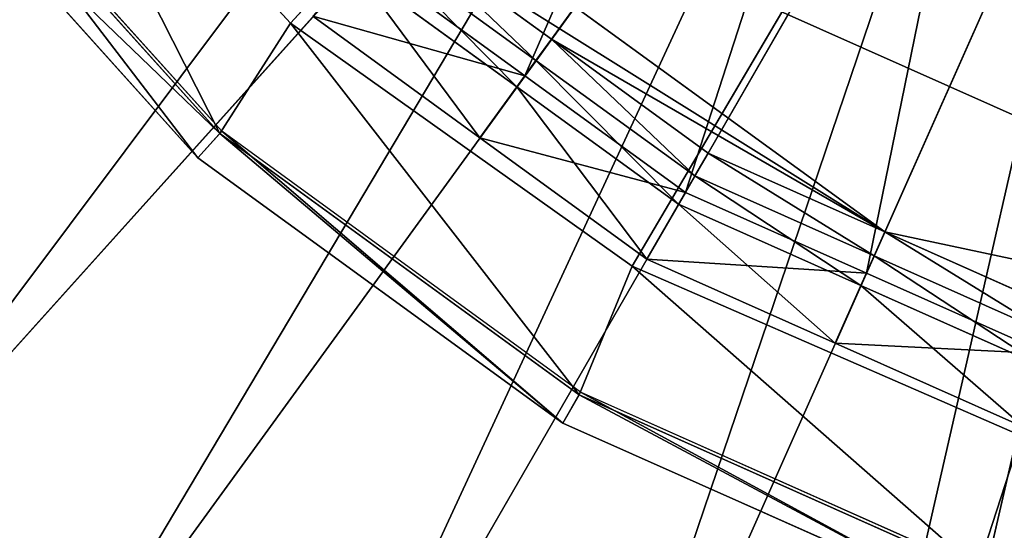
# Model space of a CAD drawing. Extents: x 0 to 22.9, y 0 to 20.5.
# Tile 148 of 233: x 16.789 to 17.27, y 6.114 to 6.364. Entities that reach past the tile are written whole.
import ezdxf

# ---------------------------------------------------------------- set-up
doc = ezdxf.new("R2010")
doc.units = 0
doc.header["$MEASUREMENT"] = 0
doc.layers.get('0').update_dxf_attribs({"color": 13, "linetype": 'CONTINUOUS'})
for name, color, linetype in [('CAST_IRON_-_PLATES_4', 27, 'CONTINUOUS'), ('GALVANIZED_METAL', 252, 'CONTINUOUS'), ('STAINLESS_STEEL', 251, 'CONTINUOUS')]:
    doc.layers.add(name, color=color, linetype=linetype)

# ---------------------------------------------------------------- blocks, each defined once
blk = doc.blocks.new('NGM5458UC_TRADECAD_DXF')
at = {"layer": 'CAST_IRON_-_PLATES_4', "color": 0}
for p, q in [((17.5815, 7.0801, 3.2704), (16.9211, 6.3621, 3.2704)), ((17.5815, 7.0801, 3.2704), (16.9211, 6.3621, 3.2704)), ((17.5815, 7.0801, 3.2704), (17.0881, 6.2434, 3.2704)), ((17.5815, 7.0801, 3.2704), (17.0881, 6.2434, 3.2704)), ((16.9211, 6.3621, 3.2704), (16.7831, 6.5122, 3.2704)), ((16.9211, 6.3621, 3.2704), (16.7831, 6.5122, 3.2704)), ((16.7412, 6.4695, 3.2069), (16.8865, 6.3081, 3.2069)), ((16.7412, 6.4695, 3.2069), (16.8865, 6.3081, 3.2069)), ((16.8875, 6.3093, 3.1434), (16.7424, 6.4704, 3.1434)), ((16.8758, 6.2963, 3.1434), (16.7283, 6.4602, 3.1434)), ((16.8758, 6.2963, 3.1434), (16.7283, 6.4602, 3.1434)), ((16.9211, 6.3621, 3.2704), (16.8865, 6.3081, 3.2069)), ((16.9211, 6.3621, 3.2704), (16.8865, 6.3081, 3.2069)), ((17.0881, 6.2434, 3.2704), (16.9211, 6.3621, 3.2704)), ((17.0881, 6.2434, 3.2704), (16.9211, 6.3621, 3.2704)), ((16.8758, 6.2963, 3.1434), (16.8875, 6.3093, 3.1434)), ((16.8758, 6.2963, 3.1434), (16.8875, 6.3093, 3.1434)), ((17.0629, 6.1818, 3.1434), (16.8875, 6.3093, 3.1434)), ((16.8865, 6.3081, 3.2069), (16.8758, 6.2963, 3.1434)), ((16.8865, 6.3081, 3.2069), (16.8758, 6.2963, 3.1434)), ((16.8865, 6.3081, 3.2069), (17.0622, 6.1805, 3.2069)), ((16.8865, 6.3081, 3.2069), (17.0622, 6.1805, 3.2069)), ((17.0542, 6.1667, 3.1434), (16.8758, 6.2963, 3.1434)), ((17.0542, 6.1667, 3.1434), (16.8758, 6.2963, 3.1434)), ((17.0881, 6.2434, 3.2704), (17.0622, 6.1805, 3.2069)), ((17.0881, 6.2434, 3.2704), (17.0622, 6.1805, 3.2069)), ((17.2765, 6.1613, 3.2704), (17.0881, 6.2434, 3.2704)), ((17.2765, 6.1613, 3.2704), (17.0881, 6.2434, 3.2704)), ((17.0542, 6.1667, 3.1434), (17.0629, 6.1818, 3.1434)), ((17.0542, 6.1667, 3.1434), (17.0629, 6.1818, 3.1434)), ((17.0622, 6.1805, 3.2069), (17.0542, 6.1667, 3.1434)), ((17.0622, 6.1805, 3.2069), (17.0542, 6.1667, 3.1434)), ((17.0622, 6.1805, 3.2069), (17.2605, 6.0922, 3.2069)), ((17.0622, 6.1805, 3.2069), (17.2605, 6.0922, 3.2069)), ((17.261, 6.0936, 3.1434), (17.0629, 6.1818, 3.1434)), ((17.2556, 6.0771, 3.1434), (17.0542, 6.1667, 3.1434)), ((17.2556, 6.0771, 3.1434), (17.0542, 6.1667, 3.1434)), ((17.2765, 6.1613, 3.2704), (17.2605, 6.0922, 3.2069)), ((17.2765, 6.1613, 3.2704), (17.2605, 6.0922, 3.2069))]:
    blk.add_line(p, q, dxfattribs=at)
at = {"layer": 'STAINLESS_STEEL', "color": 0}
for p, q in [((17.1573, 6.6154, 2.3976), (16.6764, 6.0813, 2.3976)), ((17.1573, 6.6154, 2.3976), (16.6764, 6.0813, 2.3976)), ((17.2104, 6.5768, 2.3976), (16.7903, 5.9986, 2.3976)), ((17.2104, 6.5768, 2.3976), (16.7903, 5.9986, 2.3976)), ((17.0357, 6.3363, 2.5488), (17.2104, 6.5768, 2.5309)), ((17.0357, 6.3363, 2.5488), (17.2104, 6.5768, 2.5309)), ((17.2635, 6.5382, 2.3976), (16.9042, 5.9158, 2.3976)), ((17.2635, 6.5382, 2.3976), (16.9042, 5.9158, 2.3976)), ((17.1141, 6.2794, 2.5488), (17.2635, 6.5382, 2.5309)), ((17.1141, 6.2794, 2.5488), (17.2635, 6.5382, 2.5309)), ((17.3235, 6.5115, 2.3976), (17.0328, 5.8586, 2.3976)), ((17.3235, 6.5115, 2.3976), (17.0328, 5.8586, 2.3976)), ((17.2026, 6.24, 2.5488), (17.3235, 6.5115, 2.5309)), ((17.2026, 6.24, 2.5488), (17.3235, 6.5115, 2.5309)), ((17.3835, 6.4848, 2.3976), (17.1614, 5.8013, 2.3976)), ((17.3835, 6.4848, 2.3976), (17.1614, 5.8013, 2.3976)), ((17.2116, 6.2601, 3.143), (16.9088, 6.4801, 3.143)), ((17.2116, 6.2601, 3.143), (16.9088, 6.4801, 3.143)), ((16.9721, 6.4098, 3.143), (17.0486, 6.3542, 3.143)), ((16.9721, 6.4098, 3.143), (17.0486, 6.3542, 3.143)), ((16.9635, 6.4002, 2.9088), (17.0411, 6.3439, 2.9088)), ((16.9635, 6.4002, 2.9088), (17.0411, 6.3439, 2.9088)), ((16.9635, 6.4002, 2.9767), (17.0411, 6.3439, 2.9767)), ((16.9635, 6.4002, 2.9767), (17.0411, 6.3439, 2.9767)), ((16.9573, 6.3933, 2.5488), (17.0357, 6.3363, 2.5488)), ((16.9573, 6.3933, 2.5488), (17.0357, 6.3363, 2.5488)), ((17.0317, 6.3309, 2.9088), (16.9528, 6.3883, 2.9088)), ((17.0317, 6.3309, 2.9088), (16.9528, 6.3883, 2.9088)), ((17.0137, 6.3061, 2.6043), (16.9321, 6.3654, 2.6043)), ((17.0137, 6.3061, 2.6043), (16.9321, 6.3654, 2.6043)), ((17.0411, 6.3439, 2.9767), (17.0486, 6.3542, 3.143)), ((17.0411, 6.3439, 2.9767), (17.0486, 6.3542, 3.143)), ((17.0486, 6.3542, 3.143), (17.1252, 6.2986, 3.143)), ((17.0486, 6.3542, 3.143), (17.1252, 6.2986, 3.143)), ((17.0486, 6.3542, 3.143), (17.2116, 6.2601, 3.143)), ((17.0486, 6.3542, 3.143), (17.2116, 6.2601, 3.143)), ((17.0317, 6.3309, 2.9088), (17.0411, 6.3439, 2.9088)), ((17.0317, 6.3309, 2.9088), (17.0411, 6.3439, 2.9088)), ((17.0411, 6.3439, 2.9088), (17.1187, 6.2875, 2.9088)), ((17.0411, 6.3439, 2.9088), (17.1187, 6.2875, 2.9088)), ((17.0411, 6.3439, 2.9088), (17.0411, 6.3439, 2.9767)), ((17.0411, 6.3439, 2.9767), (17.1187, 6.2875, 2.9767)), ((17.0411, 6.3439, 2.9088), (17.0411, 6.3439, 2.9767)), ((17.0411, 6.3439, 2.9767), (17.1187, 6.2875, 2.9767)), ((17.0357, 6.3363, 2.5488), (17.0137, 6.3061, 2.6043)), ((17.0357, 6.3363, 2.5488), (17.0137, 6.3061, 2.6043)), ((17.0357, 6.3363, 2.5488), (17.1141, 6.2794, 2.5488)), ((17.0357, 6.3363, 2.5488), (17.1141, 6.2794, 2.5488)), ((17.0137, 6.3061, 2.6043), (17.0317, 6.3309, 2.9088)), ((17.0137, 6.3061, 2.6043), (17.0317, 6.3309, 2.9088)), ((17.1107, 6.2736, 2.9088), (17.0317, 6.3309, 2.9088)), ((17.1107, 6.2736, 2.9088), (17.0317, 6.3309, 2.9088)), ((17.0953, 6.2468, 2.6043), (17.0137, 6.3061, 2.6043)), ((17.0953, 6.2468, 2.6043), (17.0137, 6.3061, 2.6043)), ((17.1187, 6.2875, 2.9767), (17.1252, 6.2986, 3.143)), ((17.1187, 6.2875, 2.9767), (17.1252, 6.2986, 3.143)), ((17.1252, 6.2986, 3.143), (17.2116, 6.2601, 3.143)), ((17.1252, 6.2986, 3.143), (17.2116, 6.2601, 3.143)), ((17.1107, 6.2736, 2.9088), (17.1187, 6.2875, 2.9088)), ((17.1107, 6.2736, 2.9088), (17.1187, 6.2875, 2.9088)), ((17.1187, 6.2875, 2.9088), (17.2064, 6.2485, 2.9088)), ((17.1187, 6.2875, 2.9088), (17.2064, 6.2485, 2.9088)), ((17.1187, 6.2875, 2.9088), (17.1187, 6.2875, 2.9767)), ((17.1187, 6.2875, 2.9767), (17.2064, 6.2485, 2.9767)), ((17.1187, 6.2875, 2.9088), (17.1187, 6.2875, 2.9767)), ((17.1187, 6.2875, 2.9767), (17.2064, 6.2485, 2.9767)), ((17.1141, 6.2794, 2.5488), (17.0953, 6.2468, 2.6043)), ((17.1141, 6.2794, 2.5488), (17.0953, 6.2468, 2.6043)), ((17.1141, 6.2794, 2.5488), (17.2026, 6.24, 2.5488)), ((17.1141, 6.2794, 2.5488), (17.2026, 6.24, 2.5488)), ((17.0953, 6.2468, 2.6043), (17.1107, 6.2736, 2.9088)), ((17.0953, 6.2468, 2.6043), (17.1107, 6.2736, 2.9088)), ((17.1999, 6.2339, 2.9088), (17.1107, 6.2736, 2.9088)), ((17.1999, 6.2339, 2.9088), (17.1107, 6.2736, 2.9088)), ((17.2064, 6.2485, 2.9767), (17.2116, 6.2601, 3.143)), ((17.2064, 6.2485, 2.9767), (17.2116, 6.2601, 3.143)), ((17.2116, 6.2601, 3.143), (17.298, 6.2217, 3.143)), ((17.5776, 6.1823, 3.143), (17.2116, 6.2601, 3.143)), ((17.5776, 6.1823, 3.143), (17.2116, 6.2601, 3.143)), ((17.2116, 6.2601, 3.143), (17.298, 6.2217, 3.143)), ((17.1874, 6.2058, 2.6043), (17.0953, 6.2468, 2.6043)), ((17.1874, 6.2058, 2.6043), (17.0953, 6.2468, 2.6043)), ((17.1999, 6.2339, 2.9088), (17.2064, 6.2485, 2.9088)), ((17.1999, 6.2339, 2.9088), (17.2064, 6.2485, 2.9088)), ((17.2064, 6.2485, 2.9088), (17.294, 6.2094, 2.9088)), ((17.2064, 6.2485, 2.9088), (17.294, 6.2094, 2.9088)), ((17.2064, 6.2485, 2.9088), (17.2064, 6.2485, 2.9767)), ((17.2064, 6.2485, 2.9767), (17.294, 6.2094, 2.9767)), ((17.2064, 6.2485, 2.9088), (17.2064, 6.2485, 2.9767)), ((17.2064, 6.2485, 2.9767), (17.294, 6.2094, 2.9767)), ((17.2026, 6.24, 2.5488), (17.1874, 6.2058, 2.6043)), ((17.2026, 6.24, 2.5488), (17.1874, 6.2058, 2.6043)), ((17.2026, 6.24, 2.5488), (17.2911, 6.2006, 2.5488)), ((17.2026, 6.24, 2.5488), (17.2911, 6.2006, 2.5488)), ((17.1874, 6.2058, 2.6043), (17.1999, 6.2339, 2.9088)), ((17.1874, 6.2058, 2.6043), (17.1999, 6.2339, 2.9088)), ((17.289, 6.1942, 2.9088), (17.1999, 6.2339, 2.9088)), ((17.289, 6.1942, 2.9088), (17.1999, 6.2339, 2.9088)), ((17.2795, 6.1648, 2.6043), (17.1874, 6.2058, 2.6043)), ((17.2795, 6.1648, 2.6043), (17.1874, 6.2058, 2.6043))]:
    blk.add_line(p, q, dxfattribs=at)
at = {"layer": 'CAST_IRON_-_PLATES_4', "color": 0}
mesh = blk.add_polyface(dxfattribs=at)
corners = [(17.5815, 7.0801, 3.2704), (16.9211, 6.3621, 3.2704), (16.7831, 6.5122, 3.2704)]
mesh.append_faces([[corners[k] for k in face] for face in [(0, 1, 2)]], dxfattribs={"color": 0})
mesh = blk.add_polyface(dxfattribs=at)
corners = [(17.5815, 7.0801, 3.2704), (17.0881, 6.2434, 3.2704), (16.9211, 6.3621, 3.2704)]
mesh.append_faces([[corners[k] for k in face] for face in [(0, 1, 2)]], dxfattribs={"color": 0})
mesh = blk.add_polyface(dxfattribs=at)
corners = [(17.5815, 7.0801, 3.2704), (17.2765, 6.1613, 3.2704), (17.0881, 6.2434, 3.2704)]
mesh.append_faces([[corners[k] for k in face] for face in [(0, 1, 2)]], dxfattribs={"color": 0})
mesh = blk.add_polyface(dxfattribs=at)
corners = [(16.7831, 6.5122, 3.2704), (16.8865, 6.3081, 3.2069), (16.7412, 6.4695, 3.2069), (16.9211, 6.3621, 3.2704)]
mesh.append_faces([[corners[k] for k in face] for face in [(0, 1, 2), (1, 0, 3)]], dxfattribs={"vtx0": -1, "color": 0})
mesh = blk.add_polyface(dxfattribs=at)
corners = [(16.8758, 6.2963, 3.1434), (16.7424, 6.4704, 3.1434), (16.7283, 6.4602, 3.1434), (16.8875, 6.3093, 3.1434)]
mesh.append_faces([[corners[k] for k in face] for face in [(0, 1, 2), (1, 0, 3)]], dxfattribs={"vtx0": -1, "color": 0})
mesh = blk.add_polyface(dxfattribs=at)
corners = [(16.7283, 6.4602, 3.1434), (16.8865, 6.3081, 3.2069), (16.8758, 6.2963, 3.1434), (16.7412, 6.4695, 3.2069)]
mesh.append_faces([[corners[k] for k in face] for face in [(0, 1, 2), (1, 0, 3)]], dxfattribs={"vtx0": -1, "color": 0})
mesh = blk.add_polyface(dxfattribs=at)
corners = [(16.9211, 6.3621, 3.2704), (17.0622, 6.1805, 3.2069), (16.8865, 6.3081, 3.2069), (17.0881, 6.2434, 3.2704)]
mesh.append_faces([[corners[k] for k in face] for face in [(0, 1, 2), (1, 0, 3)]], dxfattribs={"vtx0": -1, "color": 0})
mesh = blk.add_polyface(dxfattribs=at)
corners = [(17.0542, 6.1667, 3.1434), (16.8875, 6.3093, 3.1434), (16.8758, 6.2963, 3.1434), (17.0629, 6.1818, 3.1434)]
mesh.append_faces([[corners[k] for k in face] for face in [(0, 1, 2), (1, 0, 3)]], dxfattribs={"vtx0": -1, "color": 0})
mesh = blk.add_polyface(dxfattribs=at)
corners = [(16.8865, 6.3081, 3.2069), (17.0542, 6.1667, 3.1434), (16.8758, 6.2963, 3.1434), (17.0622, 6.1805, 3.2069)]
mesh.append_faces([[corners[k] for k in face] for face in [(0, 1, 2), (1, 0, 3)]], dxfattribs={"vtx0": -1, "color": 0})
mesh = blk.add_polyface(dxfattribs=at)
corners = [(17.0881, 6.2434, 3.2704), (17.2605, 6.0922, 3.2069), (17.0622, 6.1805, 3.2069), (17.2765, 6.1613, 3.2704)]
mesh.append_faces([[corners[k] for k in face] for face in [(0, 1, 2), (1, 0, 3)]], dxfattribs={"vtx0": -1, "color": 0})
mesh = blk.add_polyface(dxfattribs=at)
corners = [(17.2556, 6.0771, 3.1434), (17.0629, 6.1818, 3.1434), (17.0542, 6.1667, 3.1434), (17.261, 6.0936, 3.1434)]
mesh.append_faces([[corners[k] for k in face] for face in [(0, 1, 2), (1, 0, 3)]], dxfattribs={"vtx0": -1, "color": 0})
mesh = blk.add_polyface(dxfattribs=at)
corners = [(17.0622, 6.1805, 3.2069), (17.2556, 6.0771, 3.1434), (17.0542, 6.1667, 3.1434), (17.2605, 6.0922, 3.2069)]
mesh.append_faces([[corners[k] for k in face] for face in [(0, 1, 2), (1, 0, 3)]], dxfattribs={"vtx0": -1, "color": 0})
mesh = blk.add_polyface(dxfattribs=at)
corners = [(17.2765, 6.1613, 3.2704), (17.4729, 6.047, 3.2069), (17.2605, 6.0922, 3.2069), (17.4784, 6.1193, 3.2704)]
mesh.append_faces([[corners[k] for k in face] for face in [(0, 1, 2), (1, 0, 3)]], dxfattribs={"vtx0": -1, "color": 0})
at = {"layer": 'GALVANIZED_METAL', "color": 0}
mesh = blk.add_polyface(dxfattribs=at)
corners = [(22.2899, 0.579), (0.6671, 18.884), (0.6671, 0.9145), (22.2899, 18.884)]
mesh.append_faces([[corners[k] for k in face] for face in [(0, 1, 2), (1, 0, 3)]], dxfattribs={"vtx0": -1, "color": 0})
at = {"layer": 'STAINLESS_STEEL', "color": 0}
mesh = blk.add_polyface(dxfattribs=at)
corners = [(21.6292, 19.3988, 1.9807), (11.9903, 4.6529, 1.9807), (11.9903, 19.3993, 1.9807), (12.5652, 4.0947, 1.9807)]
mesh.append_faces([[corners[k] for k in face] for face in [(0, 1, 2), (1, 0, 3)]], dxfattribs={"vtx0": -1, "color": 0})
mesh = blk.add_polyface(dxfattribs=at)
corners = [(21.6292, 4.0947, 1.9807), (12.5652, 4.0947, 1.9807), (21.6292, 19.3988, 1.9807)]
mesh.append_faces([[corners[k] for k in face] for face in [(0, 1, 2)]], dxfattribs={"color": 0})
mesh = blk.add_polyface(dxfattribs=at)
corners = [(18.2463, 6.4801, 3.143), (17.5776, 6.1823, 3.143), (16.9088, 7.6844, 3.143), (17.9436, 6.2601, 3.143)]
mesh.append_faces([[corners[k] for k in face] for face in [(0, 1, 2), (1, 0, 3)]], dxfattribs={"vtx0": -1, "color": 0})
mesh = blk.add_polyface(dxfattribs=at)
corners = [(17.5776, 6.1823, 3.143), (16.9088, 6.4801, 3.143), (16.9088, 7.6844, 3.143), (17.2116, 6.2601, 3.143)]
mesh.append_faces([[corners[k] for k in face] for face in [(0, 1, 2), (1, 0, 3)]], dxfattribs={"vtx0": -1, "color": 0})
mesh = blk.add_polyface(dxfattribs=at)
corners = [(17.0366, 6.7699, 2.3976), (16.488, 6.2906, 2.3976), (16.4176, 6.4125, 2.3976), (17.0694, 6.713, 2.3976)]
mesh.append_faces([[corners[k] for k in face] for face in [(0, 1, 2), (1, 0, 3)]], dxfattribs={"vtx0": -1, "color": 0})
mesh = blk.add_polyface(dxfattribs=at)
corners = [(17.0694, 6.713, 2.3976), (16.5822, 6.1859, 2.3976), (16.488, 6.2906, 2.3976), (17.1133, 6.6642, 2.3976)]
mesh.append_faces([[corners[k] for k in face] for face in [(0, 1, 2), (1, 0, 3)]], dxfattribs={"vtx0": -1, "color": 0})
mesh = blk.add_polyface(dxfattribs=at)
corners = [(17.1133, 6.6642, 2.3976), (16.6764, 6.0813, 2.3976), (16.5822, 6.1859, 2.3976), (17.1573, 6.6154, 2.3976)]
mesh.append_faces([[corners[k] for k in face] for face in [(0, 1, 2), (1, 0, 3)]], dxfattribs={"vtx0": -1, "color": 0})
mesh = blk.add_polyface(dxfattribs=at)
corners = [(17.1573, 6.6154, 2.3976), (16.7903, 5.9986, 2.3976), (16.6764, 6.0813, 2.3976), (17.2104, 6.5768, 2.3976)]
mesh.append_faces([[corners[k] for k in face] for face in [(0, 1, 2), (1, 0, 3)]], dxfattribs={"vtx0": -1, "color": 0})
mesh = blk.add_polyface(dxfattribs=at)
corners = [(17.0357, 6.3363, 2.5488), (17.1573, 6.6154, 2.5309), (16.9573, 6.3933, 2.5488), (17.2104, 6.5768, 2.5309)]
mesh.append_faces([[corners[k] for k in face] for face in [(0, 1, 2), (1, 0, 3)]], dxfattribs={"vtx0": -1, "color": 0})
mesh = blk.add_polyface(dxfattribs=at)
corners = [(17.2104, 6.5768, 2.3976), (16.9042, 5.9158, 2.3976), (16.7903, 5.9986, 2.3976), (17.2635, 6.5382, 2.3976)]
mesh.append_faces([[corners[k] for k in face] for face in [(0, 1, 2), (1, 0, 3)]], dxfattribs={"vtx0": -1, "color": 0})
mesh = blk.add_polyface(dxfattribs=at)
corners = [(17.1141, 6.2794, 2.5488), (17.2104, 6.5768, 2.5309), (17.0357, 6.3363, 2.5488), (17.2635, 6.5382, 2.5309)]
mesh.append_faces([[corners[k] for k in face] for face in [(0, 1, 2), (1, 0, 3)]], dxfattribs={"vtx0": -1, "color": 0})
mesh = blk.add_polyface(dxfattribs=at)
corners = [(17.2635, 6.5382, 2.3976), (17.0328, 5.8586, 2.3976), (16.9042, 5.9158, 2.3976), (17.3235, 6.5115, 2.3976)]
mesh.append_faces([[corners[k] for k in face] for face in [(0, 1, 2), (1, 0, 3)]], dxfattribs={"vtx0": -1, "color": 0})
mesh = blk.add_polyface(dxfattribs=at)
corners = [(17.2026, 6.24, 2.5488), (17.2635, 6.5382, 2.5309), (17.1141, 6.2794, 2.5488), (17.3235, 6.5115, 2.5309)]
mesh.append_faces([[corners[k] for k in face] for face in [(0, 1, 2), (1, 0, 3)]], dxfattribs={"vtx0": -1, "color": 0})
mesh = blk.add_polyface(dxfattribs=at)
corners = [(17.3235, 6.5115, 2.3976), (17.1614, 5.8013, 2.3976), (17.0328, 5.8586, 2.3976), (17.3835, 6.4848, 2.3976)]
mesh.append_faces([[corners[k] for k in face] for face in [(0, 1, 2), (1, 0, 3)]], dxfattribs={"vtx0": -1, "color": 0})
mesh = blk.add_polyface(dxfattribs=at)
corners = [(17.2911, 6.2006, 2.5488), (17.3235, 6.5115, 2.5309), (17.2026, 6.24, 2.5488), (17.3835, 6.4848, 2.5309)]
mesh.append_faces([[corners[k] for k in face] for face in [(0, 1, 2), (1, 0, 3)]], dxfattribs={"vtx0": -1, "color": 0})
mesh = blk.add_polyface(dxfattribs=at)
corners = [(17.3835, 6.4848, 2.3976), (17.2991, 5.772, 2.3976), (17.1614, 5.8013, 2.3976), (17.4477, 6.4712, 2.3976)]
mesh.append_faces([[corners[k] for k in face] for face in [(0, 1, 2), (1, 0, 3)]], dxfattribs={"vtx0": -1, "color": 0})
mesh = blk.add_polyface(dxfattribs=at)
corners = [(17.2116, 6.2601, 3.143), (16.9721, 6.4098, 3.143), (16.9088, 6.4801, 3.143), (17.0486, 6.3542, 3.143)]
mesh.append_faces([[corners[k] for k in face] for face in [(0, 1, 2), (1, 0, 3)]], dxfattribs={"vtx0": -1, "color": 0})
mesh = blk.add_polyface(dxfattribs=at)
corners = [(16.9721, 6.4098, 3.143), (17.0411, 6.3439, 2.9767), (16.9635, 6.4002, 2.9767), (17.0486, 6.3542, 3.143)]
mesh.append_faces([[corners[k] for k in face] for face in [(0, 1, 2), (1, 0, 3)]], dxfattribs={"vtx0": -1, "color": 0})
mesh = blk.add_polyface(dxfattribs=at)
corners = [(16.9635, 6.4002, 2.9088), (17.0317, 6.3309, 2.9088), (16.9528, 6.3883, 2.9088), (17.0411, 6.3439, 2.9088)]
mesh.append_faces([[corners[k] for k in face] for face in [(0, 1, 2), (1, 0, 3)]], dxfattribs={"vtx0": -1, "color": 0})
mesh = blk.add_polyface(dxfattribs=at)
corners = [(16.9635, 6.4002, 2.9767), (17.0411, 6.3439, 2.9088), (16.9635, 6.4002, 2.9088), (17.0411, 6.3439, 2.9767)]
mesh.append_faces([[corners[k] for k in face] for face in [(0, 1, 2), (1, 0, 3)]], dxfattribs={"vtx0": -1, "color": 0})
mesh = blk.add_polyface(dxfattribs=at)
corners = [(16.9321, 6.3654, 2.6043), (17.0357, 6.3363, 2.5488), (16.9573, 6.3933, 2.5488), (17.0137, 6.3061, 2.6043)]
mesh.append_faces([[corners[k] for k in face] for face in [(0, 1, 2), (1, 0, 3)]], dxfattribs={"vtx0": -1, "color": 0})
mesh = blk.add_polyface(dxfattribs=at)
corners = [(16.9528, 6.3883, 2.9088), (17.0137, 6.3061, 2.6043), (16.9321, 6.3654, 2.6043), (17.0317, 6.3309, 2.9088)]
mesh.append_faces([[corners[k] for k in face] for face in [(0, 1, 2), (1, 0, 3)]], dxfattribs={"vtx0": -1, "color": 0})
mesh = blk.add_polyface(dxfattribs=at)
corners = [(17.0486, 6.3542, 3.143), (17.1187, 6.2875, 2.9767), (17.0411, 6.3439, 2.9767), (17.1252, 6.2986, 3.143)]
mesh.append_faces([[corners[k] for k in face] for face in [(0, 1, 2), (1, 0, 3)]], dxfattribs={"vtx0": -1, "color": 0})
mesh = blk.add_polyface(dxfattribs=at)
corners = [(17.2116, 6.2601, 3.143), (17.1252, 6.2986, 3.143), (17.0486, 6.3542, 3.143)]
mesh.append_faces([[corners[k] for k in face] for face in [(0, 1, 2)]], dxfattribs={"color": 0})
mesh = blk.add_polyface(dxfattribs=at)
corners = [(17.0411, 6.3439, 2.9088), (17.1107, 6.2736, 2.9088), (17.0317, 6.3309, 2.9088), (17.1187, 6.2875, 2.9088)]
mesh.append_faces([[corners[k] for k in face] for face in [(0, 1, 2), (1, 0, 3)]], dxfattribs={"vtx0": -1, "color": 0})
mesh = blk.add_polyface(dxfattribs=at)
corners = [(17.0411, 6.3439, 2.9767), (17.1187, 6.2875, 2.9088), (17.0411, 6.3439, 2.9088), (17.1187, 6.2875, 2.9767)]
mesh.append_faces([[corners[k] for k in face] for face in [(0, 1, 2), (1, 0, 3)]], dxfattribs={"vtx0": -1, "color": 0})
mesh = blk.add_polyface(dxfattribs=at)
corners = [(17.0137, 6.3061, 2.6043), (17.1141, 6.2794, 2.5488), (17.0357, 6.3363, 2.5488), (17.0953, 6.2468, 2.6043)]
mesh.append_faces([[corners[k] for k in face] for face in [(0, 1, 2), (1, 0, 3)]], dxfattribs={"vtx0": -1, "color": 0})
mesh = blk.add_polyface(dxfattribs=at)
corners = [(17.0317, 6.3309, 2.9088), (17.0953, 6.2468, 2.6043), (17.0137, 6.3061, 2.6043), (17.1107, 6.2736, 2.9088)]
mesh.append_faces([[corners[k] for k in face] for face in [(0, 1, 2), (1, 0, 3)]], dxfattribs={"vtx0": -1, "color": 0})
mesh = blk.add_polyface(dxfattribs=at)
corners = [(17.1252, 6.2986, 3.143), (17.2064, 6.2485, 2.9767), (17.1187, 6.2875, 2.9767), (17.2116, 6.2601, 3.143)]
mesh.append_faces([[corners[k] for k in face] for face in [(0, 1, 2), (1, 0, 3)]], dxfattribs={"vtx0": -1, "color": 0})
mesh = blk.add_polyface(dxfattribs=at)
corners = [(17.1187, 6.2875, 2.9088), (17.1999, 6.2339, 2.9088), (17.1107, 6.2736, 2.9088), (17.2064, 6.2485, 2.9088)]
mesh.append_faces([[corners[k] for k in face] for face in [(0, 1, 2), (1, 0, 3)]], dxfattribs={"vtx0": -1, "color": 0})
mesh = blk.add_polyface(dxfattribs=at)
corners = [(17.1187, 6.2875, 2.9767), (17.2064, 6.2485, 2.9088), (17.1187, 6.2875, 2.9088), (17.2064, 6.2485, 2.9767)]
mesh.append_faces([[corners[k] for k in face] for face in [(0, 1, 2), (1, 0, 3)]], dxfattribs={"vtx0": -1, "color": 0})
mesh = blk.add_polyface(dxfattribs=at)
corners = [(17.0953, 6.2468, 2.6043), (17.2026, 6.24, 2.5488), (17.1141, 6.2794, 2.5488), (17.1874, 6.2058, 2.6043)]
mesh.append_faces([[corners[k] for k in face] for face in [(0, 1, 2), (1, 0, 3)]], dxfattribs={"vtx0": -1, "color": 0})
mesh = blk.add_polyface(dxfattribs=at)
corners = [(17.1107, 6.2736, 2.9088), (17.1874, 6.2058, 2.6043), (17.0953, 6.2468, 2.6043), (17.1999, 6.2339, 2.9088)]
mesh.append_faces([[corners[k] for k in face] for face in [(0, 1, 2), (1, 0, 3)]], dxfattribs={"vtx0": -1, "color": 0})
mesh = blk.add_polyface(dxfattribs=at)
corners = [(17.2116, 6.2601, 3.143), (17.294, 6.2094, 2.9767), (17.2064, 6.2485, 2.9767), (17.298, 6.2217, 3.143)]
mesh.append_faces([[corners[k] for k in face] for face in [(0, 1, 2), (1, 0, 3)]], dxfattribs={"vtx0": -1, "color": 0})
mesh = blk.add_polyface(dxfattribs=at)
corners = [(17.5776, 6.1823, 3.143), (17.298, 6.2217, 3.143), (17.2116, 6.2601, 3.143), (17.3905, 6.202, 3.143)]
mesh.append_faces([[corners[k] for k in face] for face in [(0, 1, 2), (1, 0, 3)]], dxfattribs={"vtx0": -1, "color": 0})
mesh = blk.add_polyface(dxfattribs=at)
corners = [(17.2064, 6.2485, 2.9088), (17.289, 6.1942, 2.9088), (17.1999, 6.2339, 2.9088), (17.294, 6.2094, 2.9088)]
mesh.append_faces([[corners[k] for k in face] for face in [(0, 1, 2), (1, 0, 3)]], dxfattribs={"vtx0": -1, "color": 0})
mesh = blk.add_polyface(dxfattribs=at)
corners = [(17.2064, 6.2485, 2.9767), (17.294, 6.2094, 2.9088), (17.2064, 6.2485, 2.9088), (17.294, 6.2094, 2.9767)]
mesh.append_faces([[corners[k] for k in face] for face in [(0, 1, 2), (1, 0, 3)]], dxfattribs={"vtx0": -1, "color": 0})
mesh = blk.add_polyface(dxfattribs=at)
corners = [(17.1874, 6.2058, 2.6043), (17.2911, 6.2006, 2.5488), (17.2026, 6.24, 2.5488), (17.2795, 6.1648, 2.6043)]
mesh.append_faces([[corners[k] for k in face] for face in [(0, 1, 2), (1, 0, 3)]], dxfattribs={"vtx0": -1, "color": 0})
mesh = blk.add_polyface(dxfattribs=at)
corners = [(17.1999, 6.2339, 2.9088), (17.2795, 6.1648, 2.6043), (17.1874, 6.2058, 2.6043), (17.289, 6.1942, 2.9088)]
mesh.append_faces([[corners[k] for k in face] for face in [(0, 1, 2), (1, 0, 3)]], dxfattribs={"vtx0": -1, "color": 0})

msp = doc.modelspace()

# ---------------------------------------------------------------- block references
at = {"color": 0}
msp.add_blockref('NGM5458UC_TRADECAD_DXF', (0, 0), dxfattribs=at)

doc.saveas('drawing.dxf')
